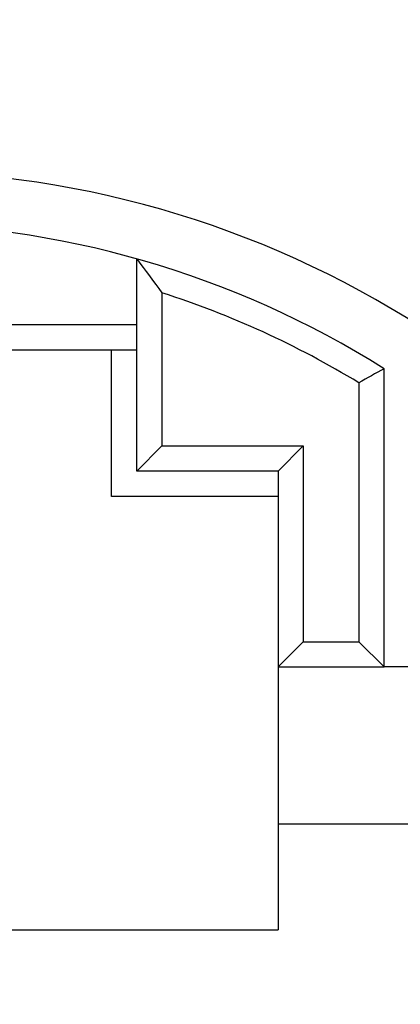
# Model space of a CAD drawing. Header units: millimetres. Extents: x 5 to 418, y 2 to 292.
# Tile 12 of 24: x 103.07 to 104.58, y 161.65 to 165.55. Entities that reach past the tile are written whole.
import ezdxf

# ---------------------------------------------------------------- set-up
doc = ezdxf.new("R2010")
doc.units = ezdxf.units.MM
doc.layers.add('SLD-0', color=7, linetype='Continuous')
doc.styles.add('SLDTEXTSTYLE0', font='TXT', dxfattribs={"width": 0.605})
doc.dimstyles.new('SLDDIMSTYLE0', dxfattribs={"dimtxt": 3.5, "dimasz": 3.302, "dimexe": 0, "dimexo": 0.0625, "dimgap": 0.875, "dimtad": 1, "dimlfac": 2, "dimrnd": 1e-09, "dimzin": 12, "dimdsep": 46, "dimtxsty": 'SLDTEXTSTYLE0', "dimsah": 1, "dimcen": 0.09, "dimadec": 0, "dimazin": 3, "dimtfac": 1, "dimtofl": 0, "dimtmove": 0, "dimatfit": 3, "dimfxl": 1, "dimfrac": 2, "dimtolj": 1, "dimtzin": 12, "dimarcsym": 0})

# ---------------------------------------------------------------- blocks, each defined once
blk = doc.blocks.new('_D_5')
at = {"layer": 'SLD-0', "color": 7}
for p, q in [((92.5584, 163.5984), (92.5584, 176.7255)), ((112.5584, 163.5984), (112.5584, 176.7255)), ((92.5584, 175.7255), (112.5584, 175.7255))]:
    blk.add_line(p, q, dxfattribs=at)
for points in [[(92.5584, 175.7255), (95.8604, 175.2175), (95.8604, 176.2335)], [(112.5584, 175.7255), (109.2564, 176.2335), (109.2564, 175.2175)]]:
    blk.add_solid(points, dxfattribs=at)
at = {"layer": 'SLD-0', "color": 7, "insert": (99.8848, 180.2372), "char_height": 3.5, "attachment_point": 1, "style": 'SLDTEXTSTYLE0'}
blk.add_mtext('40', dxfattribs=at)

msp = doc.modelspace()

# ---------------------------------------------------------------- linework, layer by layer
at = {"color": 7, "linetype": 'Continuous', "lineweight": 25}
for p, q in [((103.5355, 163.7621), (103.5355, 164.6021)), ((103.6355, 164.4676), (103.6355, 163.8621)), ((101.5055, 164.3421), (103.5355, 164.3421)), ((101.5055, 164.2421), (103.5355, 164.2421)), ((103.4355, 163.6621), (103.4355, 164.2421)), ((104.5155, 162.9871), (104.5155, 164.1674)), ((104.4155, 164.1116), (104.4155, 163.0871)), ((103.6355, 163.8621), (103.5355, 163.7621)), ((103.6355, 163.8621), (104.1955, 163.8621)), ((104.1955, 163.8621), (104.0955, 163.7621)), ((104.1955, 163.8621), (104.1955, 163.0871)), ((104.0955, 163.7621), (103.5355, 163.7621)), ((104.0955, 163.7621), (104.0955, 162.9871)), ((104.0955, 163.6621), (103.4355, 163.6621)), ((104.0955, 162.9871), (104.1955, 163.0871)), ((104.1955, 163.0871), (104.4155, 163.0871)), ((104.4155, 163.0871), (104.5155, 162.9871)), ((104.0955, 162.9871), (104.5155, 162.9871)), ((104.0955, 162.9871), (104.0955, 162.3671)), ((105.6958, 162.9871), (104.5155, 162.9871)), ((104.0955, 162.3671), (105.498, 162.3671)), ((104.0955, 162.3671), (104.0955, 161.9471)), ((100.9455, 161.9471), (104.0955, 161.9471))]:
    msp.add_line(p, q, dxfattribs=at)
for centre, radius, start, end in [((102.5584, 161.0484), 7.125, 0, 180), ((102.5584, 161.0484), 7, 0, 180), ((102.5584, 161.0484), 3.9, 22.6199, 157.3801), ((102.5205, 160.9921), 3.75, 57.8593, 90), ((102.5205, 160.9921), 3.65, 58.7229, 72.213), ((102.5205, 160.9921), 3.75, 147.8593, 32.1407), ((102.5205, 160.9921), 3.65, 148.7229, 31.2771)]:
    msp.add_arc(centre, radius, start, end, dxfattribs=at)
for points in [[(103.5355, 164.6021), (103.5695, 164.5572), (103.6029, 164.5124), (103.6355, 164.4676)], [(104.5155, 164.1674), (104.4822, 164.1489), (104.4488, 164.1303), (104.4155, 164.1116)]]:
    msp.add_open_spline(points, degree=3, dxfattribs=at)

# ---------------------------------------------------------------- dimensions: what is measured, and where the dimension line sits
at = {"layer": 'SLD-0', "color": 7}
dim = msp.add_linear_dim(base=(112.5584, 175.7255), p1=(92.5584, 163.5984), p2=(112.5584, 163.5984), dimstyle='SLDDIMSTYLE0', dxfattribs=at)
dim.commit()
dim.dimension.update_dxf_attribs({"geometry": '_D_5', "text_midpoint": (102.5584, 175.7255), "dimtype": 160})

doc.saveas('drawing.dxf')
